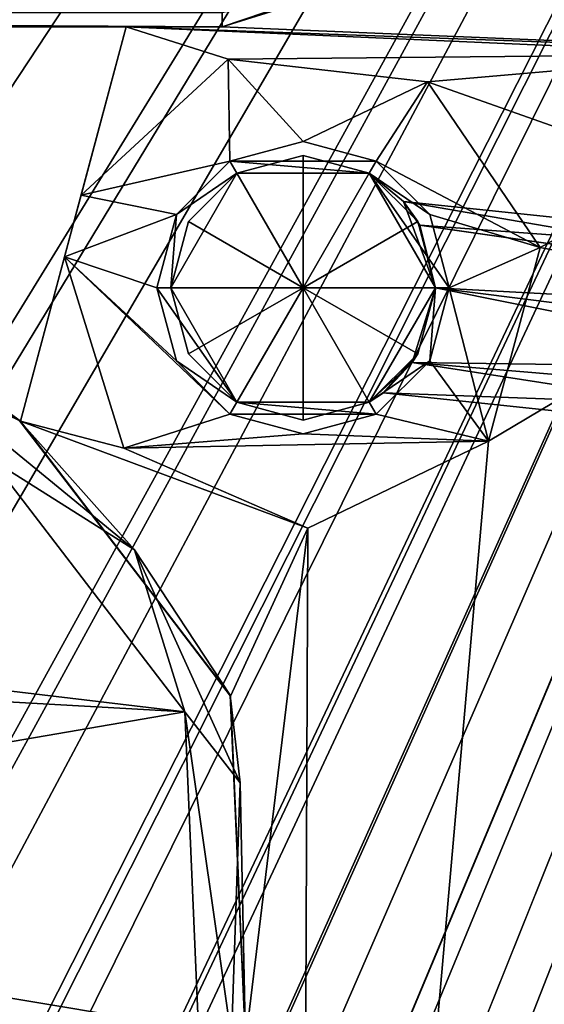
# Model space of a CAD drawing. Header units: inches. Extents: x -12.5 to 12.5, y -27.4 to 0.
# Tile 125 of 136: x 9.439 to 10.12, y -5.531 to -4.252. Entities that reach past the tile are written whole.
import ezdxf

# ---------------------------------------------------------------- set-up
doc = ezdxf.new("R2010")
doc.units = ezdxf.units.IN
doc.header["$LTSCALE"] = 52.148148
doc.header["$MEASUREMENT"] = 0
for name, color, linetype in [('1', 7, 'CONTINUOUS'), ('106', 7, 'CONTINUOUS'), ('11', 7, 'CONTINUOUS'), ('1119', 7, 'CONTINUOUS'), ('1120', 7, 'CONTINUOUS'), ('113', 7, 'CONTINUOUS'), ('1141', 7, 'CONTINUOUS'), ('116', 7, 'CONTINUOUS'), ('123', 7, 'CONTINUOUS'), ('125', 7, 'CONTINUOUS'), ('126', 7, 'CONTINUOUS'), ('127', 7, 'CONTINUOUS'), ('2', 7, 'CONTINUOUS'), ('352', 7, 'CONTINUOUS'), ('353', 7, 'CONTINUOUS'), ('354', 7, 'CONTINUOUS'), ('355', 7, 'CONTINUOUS'), ('356', 7, 'CONTINUOUS'), ('357', 7, 'CONTINUOUS'), ('358', 7, 'CONTINUOUS'), ('359', 7, 'CONTINUOUS'), ('360', 7, 'CONTINUOUS'), ('361', 7, 'CONTINUOUS'), ('362', 7, 'CONTINUOUS'), ('363', 7, 'CONTINUOUS'), ('364', 7, 'CONTINUOUS'), ('4', 7, 'CONTINUOUS'), ('55', 7, 'CONTINUOUS'), ('78', 7, 'CONTINUOUS'), ('9', 7, 'CONTINUOUS'), ('90', 7, 'CONTINUOUS'), ('92', 7, 'CONTINUOUS')]:
    doc.layers.add(name, color=color, linetype=linetype)

msp = doc.modelspace()

# ---------------------------------------------------------------- linework, layer by layer
at = {"layer": '1', "linetype": 'Continuous'}
for points in [[(3.3795, -24.259), (3.7165, -24.7877), (12.2412, -0.07), (3.3795, -24.259)], [(4.4125, -21.109), (3.3795, -24.259), (12.2412, -0.07), (4.4125, -21.109)], [(3.7165, -24.7877), (3.8415, -24.7877), (12.2412, -0.07), (3.7165, -24.7877)], [(3.8415, -24.7877), (3.904, -24.896), (12.2412, -0.07), (3.8415, -24.7877)], [(12.2412, -0.07), (3.904, -24.896), (4.9442, -27.303), (12.2412, -0.07)], [(4.6455, -19.534), (4.2953, -20.8262), (12.2412, -0.07), (4.6455, -19.534)], [(4.2953, -20.8262), (4.4125, -21.109), (12.2412, -0.07), (4.2953, -20.8262)], [(5.0675, -17.959), (4.6455, -19.534), (12.2412, -0.07), (5.0675, -17.959)], [(5.4895, -16.384), (5.0675, -17.959), (12.2412, -0.07), (5.4895, -16.384)], [(5.9453, -15.0918), (5.4895, -16.384), (12.2412, -0.07), (5.9453, -15.0918)], [(6.2163, -13.5168), (5.9453, -14.5262), (12.2412, -0.07), (6.2163, -13.5168)], [(6.0625, -14.809), (5.9453, -15.0918), (12.2412, -0.07), (6.0625, -14.809)], [(5.9453, -14.5262), (6.0625, -14.809), (12.2412, -0.07), (5.9453, -14.5262)], [(6.6383, -11.9418), (6.2163, -12.9512), (12.2412, -0.07), (6.6383, -11.9418)], [(6.3335, -13.234), (6.2163, -13.5168), (12.2412, -0.07), (6.3335, -13.234)], [(6.2163, -12.9512), (6.3335, -13.234), (12.2412, -0.07), (6.2163, -12.9512)], [(7.0603, -10.3668), (6.6383, -11.3762), (12.2412, -0.07), (7.0603, -10.3668)], [(6.7555, -11.659), (6.6383, -11.9418), (12.2412, -0.07), (6.7555, -11.659)], [(6.6383, -11.3762), (6.7555, -11.659), (12.2412, -0.07), (6.6383, -11.3762)], [(7.4823, -8.7918), (7.0603, -9.8012), (12.2412, -0.07), (7.4823, -8.7918)], [(7.1775, -10.084), (7.0603, -10.3668), (12.2412, -0.07), (7.1775, -10.084)], [(7.0603, -9.8012), (7.1775, -10.084), (12.2412, -0.07), (7.0603, -9.8012)], [(7.9043, -7.2168), (7.4823, -8.2262), (12.2412, -0.07), (7.9043, -7.2168)], [(7.5995, -8.509), (7.4823, -8.7918), (12.2412, -0.07), (7.5995, -8.509)], [(7.4823, -8.2262), (7.5995, -8.509), (12.2412, -0.07), (7.4823, -8.2262)], [(8.3263, -5.6418), (7.9043, -6.6512), (12.2412, -0.07), (8.3263, -5.6418)], [(8.0215, -6.934), (7.9043, -7.2168), (12.2412, -0.07), (8.0215, -6.934)], [(7.9043, -6.6512), (8.0215, -6.934), (12.2412, -0.07), (7.9043, -6.6512)], [(8.7483, -4.0668), (8.0435, -4.959), (12.2412, -0.07), (8.7483, -4.0668)], [(8.0435, -4.959), (8.3263, -5.0762), (12.2412, -0.07), (8.0435, -4.959)], [(8.4435, -5.359), (8.3263, -5.6418), (12.2412, -0.07), (8.4435, -5.359)], [(8.3263, -5.0762), (8.4435, -5.359), (12.2412, -0.07), (8.3263, -5.0762)]]:
    msp.add_3dface(points, dxfattribs=at)
at = {"layer": '106', "color": 9, "linetype": 'Continuous', "true_color": 0xbfc4ba}
for points in [[(5.1445, -26.5063, -3.07), (11.9432, -1.1333, -3.07), (12.1412, -1.1863, -3.07), (5.1445, -26.5063, -3.07)], [(5.3425, -26.5593, -3.07), (5.1445, -26.5063, -3.07), (12.1412, -1.1863, -3.07), (5.3425, -26.5593, -3.07)]]:
    msp.add_3dface(points, dxfattribs=at)
at = {"layer": '11', "linetype": 'Continuous'}
for points in [[(6.52, -4.261, -3.125), (6.52, -4.261, -0.438), (9.7018, -4.261, -0.438), (6.52, -4.261, -3.125)], [(8.7489, -4.261, -2.9), (6.52, -4.261, -3.125), (9.7018, -4.261, -0.438), (8.7489, -4.261, -2.9)], [(9.5772, -4.261, -2.9), (8.7489, -4.261, -2.9), (9.7018, -4.261, -0.438), (9.5772, -4.261, -2.9)], [(9.7018, -4.261, -3.3), (9.5772, -4.261, -3.3), (9.7018, -4.261, -0.438), (9.7018, -4.261, -3.3)], [(9.5772, -4.261, -3.3), (9.5772, -4.261, -2.9), (9.7018, -4.261, -0.438), (9.5772, -4.261, -3.3)]]:
    msp.add_3dface(points, dxfattribs=at)
at = {"layer": '1119', "linetype": 'Continuous'}
for points in [[(10.0062, -4.1577, -0.438), (9.7018, -4.261, -0.438), (9.9053, -4.1974, -0.3935), (10.0062, -4.1577, -0.438)], [(9.7018, -4.261, -0.438), (9.7018, -4.2425, -0.3935), (9.9053, -4.1974, -0.3935), (9.7018, -4.261, -0.438)]]:
    msp.add_3dface(points, dxfattribs=at)
at = {"layer": '1120', "linetype": 'Continuous'}
for points in [[(9.7018, -4.261, -0.438), (6.52, -4.261, -0.438), (6.52, -4.2425, -0.3935), (9.7018, -4.261, -0.438)], [(9.7018, -4.261, -0.438), (6.52, -4.2425, -0.3935), (9.7018, -4.2425, -0.3935), (9.7018, -4.261, -0.438)]]:
    msp.add_3dface(points, dxfattribs=at)
at = {"layer": '113', "linetype": 'Continuous'}
for points in [[(5.1445, -26.5063, -3.3), (11.9432, -1.1333, -3.3), (5.1445, -26.5063, -3.07), (5.1445, -26.5063, -3.3)], [(11.9432, -1.1333, -3.3), (11.9432, -1.1333, -3.07), (5.1445, -26.5063, -3.07), (11.9432, -1.1333, -3.3)]]:
    msp.add_3dface(points, dxfattribs=at)
at = {"layer": '1141', "linetype": 'Continuous'}
for points in [[(9.588, -4.9407, -0.3935), (9.4016, -4.8232, -0.375), (9.3311, -4.7299, -0.3935), (9.588, -4.9407, -0.3935)], [(9.4378, -4.7716, -0.438), (9.588, -4.9407, -0.3935), (9.3311, -4.7299, -0.3935), (9.4378, -4.7716, -0.438)], [(9.4378, -4.7716, -0.438), (9.7124, -5.1295, -0.438), (9.588, -4.9407, -0.3935), (9.4378, -4.7716, -0.438)], [(9.6532, -5.1511, -0.375), (9.4016, -4.8232, -0.375), (9.588, -4.9407, -0.3935), (9.6532, -5.1511, -0.375)], [(9.7251, -5.2433, -0.3935), (9.6532, -5.1511, -0.375), (9.588, -4.9407, -0.3935), (9.7251, -5.2433, -0.3935)], [(9.7124, -5.1295, -0.438), (9.7251, -5.2433, -0.3935), (9.588, -4.9407, -0.3935), (9.7124, -5.1295, -0.438)], [(9.7124, -5.1295, -0.438), (9.732, -5.5801, -0.438), (9.7251, -5.2433, -0.3935), (9.7124, -5.1295, -0.438)], [(9.6712, -5.5638, -0.375), (9.6532, -5.1511, -0.375), (9.7142, -5.5753, -0.3935), (9.6712, -5.5638, -0.375)], [(9.7142, -5.5753, -0.3935), (9.6532, -5.1511, -0.375), (9.7251, -5.2433, -0.3935), (9.7142, -5.5753, -0.3935)], [(9.732, -5.5801, -0.438), (9.7142, -5.5753, -0.3935), (9.7251, -5.2433, -0.3935), (9.732, -5.5801, -0.438)]]:
    msp.add_3dface(points, dxfattribs=at)
at = {"layer": '116', "linetype": 'Continuous'}
for points in [[(12.1412, -1.1863, -3.3), (5.3425, -26.5593, -3.3), (12.1412, -1.1863, -3.07), (12.1412, -1.1863, -3.3)], [(5.3425, -26.5593, -3.3), (5.3425, -26.5593, -3.07), (12.1412, -1.1863, -3.07), (5.3425, -26.5593, -3.3)]]:
    msp.add_3dface(points, dxfattribs=at)
at = {"layer": '123', "linetype": 'Continuous'}
for points in [[(4.7722, -27.373, -2.782), (12.375, 0, -2.782), (12.1068, 0, -2.782), (4.7722, -27.373, -2.782)], [(12.375, 0, -2.782), (4.7722, -27.373, -2.782), (12.4634, -0.0366, -2.782), (12.375, 0, -2.782)], [(4.7722, -27.373, -2.782), (12.5, -0.125, -2.782), (12.4634, -0.0366, -2.782), (4.7722, -27.373, -2.782)], [(4.7722, -27.373, -2.782), (12.5, -0.9296, -2.782), (12.5, -0.125, -2.782), (4.7722, -27.373, -2.782)], [(4.7722, -27.373, -2.782), (5.4393, -27.2804, -2.782), (12.5, -0.9296, -2.782), (4.7722, -27.373, -2.782)]]:
    msp.add_3dface(points, dxfattribs=at)
at = {"layer": '125', "linetype": 'Continuous'}
for points in [[(12.2412, -0.07), (4.9442, -27.303), (12.2412, -0.07, -0.25), (12.2412, -0.07)], [(12.2412, -0.07, -0.25), (4.9442, -27.303), (12.2077, -0.195, -0.25), (12.2412, -0.07, -0.25)], [(4.9442, -27.303), (11.8127, -1.6694, -0.3911), (12.2077, -0.195, -0.25), (4.9442, -27.303)], [(12.1408, -0.445, -1.11), (5.0595, -26.8728, -1.0059), (5.0447, -26.928, -1.11), (12.1408, -0.445, -1.11)], [(5.1013, -26.7168, -1.0059), (5.0595, -26.8728, -1.0059), (12.1408, -0.445, -1.11), (5.1013, -26.7168, -1.0059)], [(5.9035, -23.7229, -1.0059), (5.1013, -26.7168, -1.0059), (12.1408, -0.445, -1.11), (5.9035, -23.7229, -1.0059)], [(5.9453, -23.5669, -1.0059), (5.9035, -23.7229, -1.0059), (12.1408, -0.445, -1.11), (5.9453, -23.5669, -1.0059)], [(6.7475, -20.573, -1.0059), (5.9453, -23.5669, -1.0059), (12.1408, -0.445, -1.11), (6.7475, -20.573, -1.0059)], [(6.7893, -20.417, -1.0059), (6.7475, -20.573, -1.0059), (12.1408, -0.445, -1.11), (6.7893, -20.417, -1.0059)], [(7.5915, -17.4231, -1.0059), (6.7893, -20.417, -1.0059), (12.1408, -0.445, -1.11), (7.5915, -17.4231, -1.0059)], [(7.6333, -17.2671, -1.0059), (7.5915, -17.4231, -1.0059), (12.1408, -0.445, -1.11), (7.6333, -17.2671, -1.0059)], [(8.4355, -14.2732, -1.0059), (7.6333, -17.2671, -1.0059), (12.1408, -0.445, -1.11), (8.4355, -14.2732, -1.0059)], [(8.4773, -14.1172, -1.0059), (8.4355, -14.2732, -1.0059), (12.1408, -0.445, -1.11), (8.4773, -14.1172, -1.0059)], [(9.2795, -11.1234, -1.0059), (8.4773, -14.1172, -1.0059), (12.1408, -0.445, -1.11), (9.2795, -11.1234, -1.0059)], [(9.3213, -10.9674, -1.0059), (9.2795, -11.1234, -1.0059), (12.1408, -0.445, -1.11), (9.3213, -10.9674, -1.0059)], [(10.1235, -7.9735, -1.0059), (9.3213, -10.9674, -1.0059), (12.1408, -0.445, -1.11), (10.1235, -7.9735, -1.0059)], [(11.8127, -1.6694, -0.3911), (4.9442, -27.303), (11.7709, -1.8254, -0.3911), (11.8127, -1.6694, -0.3911)], [(11.7709, -1.8254, -0.3911), (4.9442, -27.303), (10.9687, -4.8192, -0.3911), (11.7709, -1.8254, -0.3911)], [(10.9687, -4.8192, -0.3911), (4.9442, -27.303), (10.9269, -4.9752, -0.3911), (10.9687, -4.8192, -0.3911)], [(10.9269, -4.9752, -0.3911), (4.9442, -27.303), (10.1247, -7.9691, -0.3911), (10.9269, -4.9752, -0.3911)]]:
    msp.add_3dface(points, dxfattribs=at)
at = {"layer": '126', "linetype": 'Continuous'}
for points in [[(11.9875, -0.445, -1.11), (5.0447, -26.928, -1.11), (4.8914, -26.928, -1.11), (11.9875, -0.445, -1.11)], [(12.1408, -0.445, -1.11), (5.0447, -26.928, -1.11), (11.9875, -0.445, -1.11), (12.1408, -0.445, -1.11)]]:
    msp.add_3dface(points, dxfattribs=at)
at = {"layer": '127', "color": 253, "linetype": 'Continuous', "true_color": 0xaab2c4}
for points in [[(4.7722, -27.373, -2.782), (12.1068, 0, -2.782), (5.5428, -24.4972, -2.4165), (4.7722, -27.373, -2.782)], [(5.5428, -24.4972, -2.4165), (12.1068, 0, -2.782), (5.5573, -24.4431, -2.4165), (5.5428, -24.4972, -2.4165)], [(5.5573, -24.4431, -2.4165), (12.1068, 0, -2.782), (5.5645, -24.416, -2.368), (5.5573, -24.4431, -2.4165)], [(12.1068, 0, -2.782), (7.0173, -18.9943, -2.4165), (5.5645, -24.416, -2.368), (12.1068, 0, -2.782)], [(7.0173, -18.9943, -2.4165), (12.1068, 0, -2.782), (7.0318, -18.9402, -2.4165), (7.0173, -18.9943, -2.4165)], [(7.0318, -18.9402, -2.4165), (12.1068, 0, -2.782), (7.039, -18.9132, -2.368), (7.0318, -18.9402, -2.4165)], [(12.1068, 0, -2.782), (8.6996, -12.7158, -2.4165), (7.039, -18.9132, -2.368), (12.1068, 0, -2.782)], [(8.6996, -12.7158, -2.4165), (12.1068, 0, -2.782), (8.7141, -12.6617, -2.4165), (8.6996, -12.7158, -2.4165)], [(8.7141, -12.6617, -2.4165), (12.1068, 0, -2.782), (8.7213, -12.6346, -2.368), (8.7141, -12.6617, -2.4165)], [(12.1068, 0, -2.782), (10.3819, -6.4373, -2.4165), (8.7213, -12.6346, -2.368), (12.1068, 0, -2.782)], [(4.8914, -26.928, -1.11), (10.845, -4.7091, -1.292), (11.9875, -0.445, -1.11), (4.8914, -26.928, -1.11)], [(10.845, -4.7091, -1.292), (4.8914, -26.928, -1.11), (10.8285, -4.7706, -1.309), (10.845, -4.7091, -1.292)], [(10.8285, -4.7706, -1.309), (4.8914, -26.928, -1.11), (10.6552, -5.4172, -1.3195), (10.8285, -4.7706, -1.309)], [(10.6552, -5.4172, -1.3195), (4.8914, -26.928, -1.11), (10.6407, -5.4713, -1.3195), (10.6552, -5.4172, -1.3195)], [(4.8914, -26.928, -1.11), (9.1569, -11.0092, -1.292), (10.6407, -5.4713, -1.3195), (4.8914, -26.928, -1.11)], [(9.1569, -11.0092, -1.292), (10.6335, -5.4984, -1.368), (10.6407, -5.4713, -1.3195), (9.1569, -11.0092, -1.292)], [(10.6335, -5.4984, -1.368), (9.1569, -11.0092, -1.292), (10.3964, -6.3832, -2.3195), (10.6335, -5.4984, -1.368)]]:
    msp.add_3dface(points, dxfattribs=at)
at = {"layer": '2', "linetype": 'Continuous'}
for points in [[(5.4393, -27.2804, -3.3), (12.1412, -1.1863, -3.3), (12.5, -0.9296, -3.3), (5.4393, -27.2804, -3.3)], [(11.9432, -1.1333, -3.3), (5.1445, -26.5063, -3.3), (11.4685, -1.2016, -3.3), (11.9432, -1.1333, -3.3)], [(5.3425, -26.5593, -3.3), (12.1412, -1.1863, -3.3), (5.4393, -27.2804, -3.3), (5.3425, -26.5593, -3.3)], [(11.4685, -1.2016, -3.3), (5.1445, -26.5063, -3.3), (10.646, -4.448, -3.3), (11.4685, -1.2016, -3.3)], [(10.0062, -4.1577, -3.3), (10.1848, -3.8904, -3.3), (10.5585, -4.2964, -3.3), (10.0062, -4.1577, -3.3)], [(9.7018, -4.261, -3.3), (10.0062, -4.1577, -3.3), (10.5585, -4.2964, -3.3), (9.7018, -4.261, -3.3)], [(9.5185, -4.4798, -3.3), (9.5772, -4.261, -3.3), (9.7098, -4.303, -3.3), (9.5185, -4.4798, -3.3)], [(9.5772, -4.261, -3.3), (9.7018, -4.261, -3.3), (10.5585, -4.2964, -3.3), (9.5772, -4.261, -3.3)], [(9.7098, -4.303, -3.3), (9.5772, -4.261, -3.3), (10.3835, -4.2964, -3.3), (9.7098, -4.303, -3.3)], [(10.3835, -4.2964, -3.3), (9.5772, -4.261, -3.3), (10.5585, -4.2964, -3.3), (10.3835, -4.2964, -3.3)], [(9.9685, -4.3325, -3.3), (9.7098, -4.303, -3.3), (10.3835, -4.2964, -3.3), (9.9685, -4.3325, -3.3)], [(10.296, -4.448, -3.3), (9.9685, -4.3325, -3.3), (10.3835, -4.2964, -3.3), (10.296, -4.448, -3.3)], [(10.1151, -4.5478, -3.3), (9.9685, -4.3325, -3.3), (10.296, -4.448, -3.3), (10.1151, -4.5478, -3.3)], [(10.646, -4.448, -3.3), (5.1445, -26.5063, -3.3), (10.5585, -4.5996, -3.3), (10.646, -4.448, -3.3)], [(10.1151, -4.5478, -3.3), (10.296, -4.448, -3.3), (10.3835, -4.5996, -3.3), (10.1151, -4.5478, -3.3)], [(10.0477, -4.7993, -3.3), (10.1151, -4.5478, -3.3), (10.3835, -4.5996, -3.3), (10.0477, -4.7993, -3.3)], [(9.4399, -4.7732, -3.3), (9.4971, -4.5598, -3.3), (9.5743, -4.8086, -3.3), (9.4399, -4.7732, -3.3)], [(10.5585, -4.5996, -3.3), (5.1445, -26.5063, -3.3), (9.802, -7.598, -3.3), (10.5585, -4.5996, -3.3)], [(10.0477, -4.7993, -3.3), (10.3835, -4.5996, -3.3), (9.802, -7.598, -3.3), (10.0477, -4.7993, -3.3)], [(10.3835, -4.5996, -3.3), (10.5585, -4.5996, -3.3), (9.802, -7.598, -3.3), (10.3835, -4.5996, -3.3)], [(9.7128, -5.1307, -3.3), (9.4399, -4.7732, -3.3), (9.8131, -4.9124, -3.3), (9.7128, -5.1307, -3.3)], [(9.8131, -4.9124, -3.3), (9.4399, -4.7732, -3.3), (9.5743, -4.8086, -3.3), (9.8131, -4.9124, -3.3)], [(9.8131, -4.9124, -3.3), (10.0477, -4.7993, -3.3), (9.802, -7.598, -3.3), (9.8131, -4.9124, -3.3)], [(9.732, -5.5801, -3.3), (9.7128, -5.1307, -3.3), (9.8131, -4.9124, -3.3), (9.732, -5.5801, -3.3)], [(9.732, -5.5801, -3.3), (9.8131, -4.9124, -3.3), (9.802, -7.598, -3.3), (9.732, -5.5801, -3.3)]]:
    msp.add_3dface(points, dxfattribs=at)
at = {"layer": '352', "linetype": 'Continuous'}
for points in [[(9.6351, -4.6, -1.237), (9.807, -4.6, -1.1337), (9.6581, -4.686, -1.237), (9.6351, -4.6, -1.237)], [(9.6581, -4.686, -1.237), (9.807, -4.6, -1.1337), (9.721, -4.7489, -1.237), (9.6581, -4.686, -1.237)], [(9.721, -4.7489, -1.237), (9.807, -4.6, -1.1337), (9.807, -4.7719, -1.237), (9.721, -4.7489, -1.237)], [(9.807, -4.7719, -1.237), (9.807, -4.6, -1.1337), (9.893, -4.7489, -1.237), (9.807, -4.7719, -1.237)], [(9.893, -4.7489, -1.237), (9.807, -4.6, -1.1337), (9.9559, -4.686, -1.237), (9.893, -4.7489, -1.237)], [(9.9559, -4.686, -1.237), (9.807, -4.6, -1.1337), (9.9789, -4.6, -1.237), (9.9559, -4.686, -1.237)]]:
    msp.add_3dface(points, dxfattribs=at)
at = {"layer": '353', "linetype": 'Continuous'}
for points in [[(9.6351, -4.6, -1.237), (9.6581, -4.686, -1.237), (9.6351, -4.6, -3.13), (9.6351, -4.6, -1.237)], [(9.6581, -4.686, -1.237), (9.721, -4.7489, -1.237), (9.6351, -4.6, -3.13), (9.6581, -4.686, -1.237)], [(9.6351, -4.6, -3.13), (9.721, -4.7489, -1.237), (9.721, -4.7489, -3.13), (9.6351, -4.6, -3.13)], [(9.9789, -4.6, -3.13), (9.893, -4.7489, -3.13), (9.9789, -4.6, -2.0407), (9.9789, -4.6, -3.13)], [(9.9789, -4.6, -2.0407), (9.893, -4.7489, -3.13), (9.9487, -4.6974, -2.0113), (9.9789, -4.6, -2.0407)], [(9.9559, -4.686, -1.237), (9.9789, -4.6, -1.237), (9.9487, -4.6973, -1.3226), (9.9559, -4.686, -1.237)], [(9.9487, -4.6973, -1.3226), (9.9789, -4.6, -1.237), (9.9789, -4.6, -1.2933), (9.9487, -4.6973, -1.3226)], [(9.893, -4.7489, -1.237), (9.9559, -4.686, -1.237), (9.9113, -4.7366, -1.417), (9.893, -4.7489, -1.237)], [(9.9113, -4.7366, -1.417), (9.9559, -4.686, -1.237), (9.9487, -4.6973, -1.3226), (9.9113, -4.7366, -1.417)], [(9.893, -4.7489, -3.13), (9.9113, -4.7366, -1.917), (9.9487, -4.6974, -2.0113), (9.893, -4.7489, -3.13)], [(9.893, -4.7489, -1.237), (9.9113, -4.7366, -1.417), (9.893, -4.7489, -3.13), (9.893, -4.7489, -1.237)], [(9.9113, -4.7366, -1.417), (9.9113, -4.7366, -1.917), (9.893, -4.7489, -3.13), (9.9113, -4.7366, -1.417)], [(9.721, -4.7489, -1.237), (9.807, -4.7719, -1.237), (9.721, -4.7489, -3.13), (9.721, -4.7489, -1.237)], [(9.807, -4.7719, -1.237), (9.893, -4.7489, -1.237), (9.721, -4.7489, -3.13), (9.807, -4.7719, -1.237)], [(9.721, -4.7489, -3.13), (9.893, -4.7489, -1.237), (9.893, -4.7489, -3.13), (9.721, -4.7489, -3.13)]]:
    msp.add_3dface(points, dxfattribs=at)
at = {"layer": '354', "linetype": 'Continuous'}
for points in [[(9.807, -4.41, -3.13), (9.902, -4.4355, -3.13), (9.712, -4.4355, -3.13), (9.807, -4.41, -3.13)], [(9.6425, -4.505, -3.13), (9.712, -4.4355, -3.13), (9.721, -4.4511, -3.13), (9.6425, -4.505, -3.13)], [(9.712, -4.4355, -3.13), (9.902, -4.4355, -3.13), (9.893, -4.4511, -3.13), (9.712, -4.4355, -3.13)], [(9.721, -4.4511, -3.13), (9.712, -4.4355, -3.13), (9.893, -4.4511, -3.13), (9.721, -4.4511, -3.13)], [(9.902, -4.4355, -3.13), (9.9715, -4.505, -3.13), (9.893, -4.4511, -3.13), (9.902, -4.4355, -3.13)], [(9.6351, -4.6, -3.13), (9.6425, -4.505, -3.13), (9.721, -4.4511, -3.13), (9.6351, -4.6, -3.13)], [(9.997, -4.6, -3.13), (9.9789, -4.6, -3.13), (9.893, -4.4511, -3.13), (9.997, -4.6, -3.13)], [(9.9715, -4.505, -3.13), (9.997, -4.6, -3.13), (9.893, -4.4511, -3.13), (9.9715, -4.505, -3.13)], [(9.6351, -4.6, -3.13), (9.617, -4.6, -3.13), (9.6425, -4.505, -3.13), (9.6351, -4.6, -3.13)], [(9.6351, -4.6, -3.13), (9.721, -4.7489, -3.13), (9.617, -4.6, -3.13), (9.6351, -4.6, -3.13)], [(9.617, -4.6, -3.13), (9.721, -4.7489, -3.13), (9.6425, -4.695, -3.13), (9.617, -4.6, -3.13)], [(9.893, -4.7489, -3.13), (9.9789, -4.6, -3.13), (9.9715, -4.695, -3.13), (9.893, -4.7489, -3.13)], [(9.9715, -4.695, -3.13), (9.9789, -4.6, -3.13), (9.997, -4.6, -3.13), (9.9715, -4.695, -3.13)], [(9.6425, -4.695, -3.13), (9.721, -4.7489, -3.13), (9.712, -4.7645, -3.13), (9.6425, -4.695, -3.13)], [(9.902, -4.7645, -3.13), (9.893, -4.7489, -3.13), (9.9715, -4.695, -3.13), (9.902, -4.7645, -3.13)], [(9.712, -4.7645, -3.13), (9.721, -4.7489, -3.13), (9.902, -4.7645, -3.13), (9.712, -4.7645, -3.13)], [(9.721, -4.7489, -3.13), (9.893, -4.7489, -3.13), (9.902, -4.7645, -3.13), (9.721, -4.7489, -3.13)], [(9.807, -4.79, -3.13), (9.712, -4.7645, -3.13), (9.902, -4.7645, -3.13), (9.807, -4.79, -3.13)]]:
    msp.add_3dface(points, dxfattribs=at)
at = {"layer": '355', "linetype": 'Continuous'}
for points in [[(9.617, -4.6, -3.13), (9.6425, -4.695, -3.13), (9.617, -4.6, -3.23), (9.617, -4.6, -3.13)], [(9.617, -4.6, -3.23), (9.6425, -4.695, -3.13), (9.6425, -4.695, -3.23), (9.617, -4.6, -3.23)], [(9.9715, -4.695, -3.13), (9.997, -4.6, -3.13), (9.9715, -4.695, -3.23), (9.9715, -4.695, -3.13)], [(9.9715, -4.695, -3.23), (9.997, -4.6, -3.13), (9.997, -4.6, -3.23), (9.9715, -4.695, -3.23)], [(9.6425, -4.695, -3.13), (9.712, -4.7645, -3.13), (9.6425, -4.695, -3.23), (9.6425, -4.695, -3.13)], [(9.6425, -4.695, -3.23), (9.712, -4.7645, -3.13), (9.712, -4.7645, -3.23), (9.6425, -4.695, -3.23)], [(9.902, -4.7645, -3.13), (9.9715, -4.695, -3.13), (9.902, -4.7645, -3.23), (9.902, -4.7645, -3.13)], [(9.902, -4.7645, -3.23), (9.9715, -4.695, -3.13), (9.9715, -4.695, -3.23), (9.902, -4.7645, -3.23)], [(9.712, -4.7645, -3.13), (9.807, -4.79, -3.13), (9.712, -4.7645, -3.23), (9.712, -4.7645, -3.13)], [(9.712, -4.7645, -3.23), (9.807, -4.79, -3.13), (9.807, -4.79, -3.23), (9.712, -4.7645, -3.23)], [(9.807, -4.79, -3.13), (9.902, -4.7645, -3.13), (9.807, -4.79, -3.23), (9.807, -4.79, -3.13)], [(9.807, -4.79, -3.23), (9.902, -4.7645, -3.13), (9.902, -4.7645, -3.23), (9.807, -4.79, -3.23)]]:
    msp.add_3dface(points, dxfattribs=at)
at = {"layer": '356', "linetype": 'Continuous'}
for points in [[(9.712, -4.4355, -3.23), (9.5185, -4.4798, -3.23), (9.7098, -4.303, -3.23), (9.712, -4.4355, -3.23)], [(9.807, -4.41, -3.23), (9.712, -4.4355, -3.23), (9.7098, -4.303, -3.23), (9.807, -4.41, -3.23)], [(9.9685, -4.3325, -3.23), (9.807, -4.41, -3.23), (9.7098, -4.303, -3.23), (9.9685, -4.3325, -3.23)], [(9.902, -4.4355, -3.23), (9.807, -4.41, -3.23), (9.9685, -4.3325, -3.23), (9.902, -4.4355, -3.23)], [(10.1151, -4.5478, -3.23), (9.902, -4.4355, -3.23), (9.9685, -4.3325, -3.23), (10.1151, -4.5478, -3.23)], [(9.6425, -4.505, -3.23), (9.5185, -4.4798, -3.23), (9.712, -4.4355, -3.23), (9.6425, -4.505, -3.23)], [(9.9715, -4.505, -3.23), (9.902, -4.4355, -3.23), (10.1151, -4.5478, -3.23), (9.9715, -4.505, -3.23)], [(9.4971, -4.5598, -3.23), (9.5185, -4.4798, -3.23), (9.6425, -4.505, -3.23), (9.4971, -4.5598, -3.23)], [(9.617, -4.6, -3.23), (9.4971, -4.5598, -3.23), (9.6425, -4.505, -3.23), (9.617, -4.6, -3.23)], [(9.997, -4.6, -3.23), (9.9715, -4.505, -3.23), (10.1151, -4.5478, -3.23), (9.997, -4.6, -3.23)], [(10.0477, -4.7993, -3.23), (9.997, -4.6, -3.23), (10.1151, -4.5478, -3.23), (10.0477, -4.7993, -3.23)], [(9.4971, -4.5598, -3.23), (9.617, -4.6, -3.23), (9.6425, -4.695, -3.23), (9.4971, -4.5598, -3.23)], [(9.4971, -4.5598, -3.23), (9.6425, -4.695, -3.23), (9.712, -4.7645, -3.23), (9.4971, -4.5598, -3.23)], [(9.4971, -4.5598, -3.23), (9.712, -4.7645, -3.23), (9.5743, -4.8086, -3.23), (9.4971, -4.5598, -3.23)], [(9.9715, -4.695, -3.23), (9.997, -4.6, -3.23), (10.0477, -4.7993, -3.23), (9.9715, -4.695, -3.23)], [(9.902, -4.7645, -3.23), (9.9715, -4.695, -3.23), (10.0477, -4.7993, -3.23), (9.902, -4.7645, -3.23)], [(9.712, -4.7645, -3.23), (9.807, -4.79, -3.23), (9.5743, -4.8086, -3.23), (9.712, -4.7645, -3.23)], [(9.807, -4.79, -3.23), (9.902, -4.7645, -3.23), (10.0477, -4.7993, -3.23), (9.807, -4.79, -3.23)], [(9.5743, -4.8086, -3.23), (9.807, -4.79, -3.23), (10.0477, -4.7993, -3.23), (9.5743, -4.8086, -3.23)], [(9.8131, -4.9124, -3.23), (9.5743, -4.8086, -3.23), (10.0477, -4.7993, -3.23), (9.8131, -4.9124, -3.23)]]:
    msp.add_3dface(points, dxfattribs=at)
at = {"layer": '357', "linetype": 'Continuous'}
for points in [[(9.5185, -4.4798, -3.3), (9.7098, -4.303, -3.3), (9.5185, -4.4798, -3.23), (9.5185, -4.4798, -3.3)], [(9.5185, -4.4798, -3.23), (9.7098, -4.303, -3.3), (9.7098, -4.303, -3.23), (9.5185, -4.4798, -3.23)], [(9.7098, -4.303, -3.3), (9.9685, -4.3325, -3.3), (9.7098, -4.303, -3.23), (9.7098, -4.303, -3.3)], [(9.9685, -4.3325, -3.3), (9.9685, -4.3325, -3.23), (9.7098, -4.303, -3.23), (9.9685, -4.3325, -3.3)], [(9.9685, -4.3325, -3.3), (10.1151, -4.5478, -3.3), (9.9685, -4.3325, -3.23), (9.9685, -4.3325, -3.3)], [(10.1151, -4.5478, -3.3), (10.1151, -4.5478, -3.23), (9.9685, -4.3325, -3.23), (10.1151, -4.5478, -3.3)], [(10.1151, -4.5478, -3.3), (10.0477, -4.7993, -3.3), (10.1151, -4.5478, -3.23), (10.1151, -4.5478, -3.3)], [(10.0477, -4.7993, -3.3), (10.0477, -4.7993, -3.23), (10.1151, -4.5478, -3.23), (10.0477, -4.7993, -3.3)], [(9.5743, -4.8086, -3.3), (9.4971, -4.5598, -3.3), (9.5743, -4.8086, -3.23), (9.5743, -4.8086, -3.3)], [(9.4971, -4.5598, -3.3), (9.4971, -4.5598, -3.23), (9.5743, -4.8086, -3.23), (9.4971, -4.5598, -3.3)], [(9.8131, -4.9124, -3.3), (9.5743, -4.8086, -3.3), (9.8131, -4.9124, -3.23), (9.8131, -4.9124, -3.3)], [(9.5743, -4.8086, -3.3), (9.5743, -4.8086, -3.23), (9.8131, -4.9124, -3.23), (9.5743, -4.8086, -3.3)], [(10.0477, -4.7993, -3.3), (9.8131, -4.9124, -3.3), (10.0477, -4.7993, -3.23), (10.0477, -4.7993, -3.3)], [(9.8131, -4.9124, -3.3), (9.8131, -4.9124, -3.23), (10.0477, -4.7993, -3.23), (9.8131, -4.9124, -3.3)]]:
    msp.add_3dface(points, dxfattribs=at)
at = {"layer": '358', "linetype": 'Continuous'}
for points in [[(9.807, -4.4281, -1.237), (9.807, -4.6, -1.1337), (9.721, -4.4511, -1.237), (9.807, -4.4281, -1.237)], [(9.893, -4.4511, -1.237), (9.807, -4.6, -1.1337), (9.807, -4.4281, -1.237), (9.893, -4.4511, -1.237)], [(9.721, -4.4511, -1.237), (9.807, -4.6, -1.1337), (9.6581, -4.5141, -1.237), (9.721, -4.4511, -1.237)], [(9.9559, -4.5141, -1.237), (9.807, -4.6, -1.1337), (9.893, -4.4511, -1.237), (9.9559, -4.5141, -1.237)], [(9.807, -4.6, -1.1337), (9.6351, -4.6, -1.237), (9.6581, -4.5141, -1.237), (9.807, -4.6, -1.1337)], [(9.9789, -4.6, -1.237), (9.807, -4.6, -1.1337), (9.9559, -4.5141, -1.237), (9.9789, -4.6, -1.237)]]:
    msp.add_3dface(points, dxfattribs=at)
at = {"layer": '359', "linetype": 'Continuous'}
for points in [[(9.893, -4.4511, -3.13), (9.807, -4.4281, -1.237), (9.721, -4.4511, -1.237), (9.893, -4.4511, -3.13)], [(9.893, -4.4511, -3.13), (9.893, -4.4511, -1.237), (9.807, -4.4281, -1.237), (9.893, -4.4511, -3.13)], [(9.6351, -4.6, -1.237), (9.6351, -4.6, -3.13), (9.721, -4.4511, -3.13), (9.6351, -4.6, -1.237)], [(9.6351, -4.6, -1.237), (9.721, -4.4511, -3.13), (9.6581, -4.5141, -1.237), (9.6351, -4.6, -1.237)], [(9.721, -4.4511, -3.13), (9.721, -4.4511, -1.237), (9.6581, -4.5141, -1.237), (9.721, -4.4511, -3.13)], [(9.721, -4.4511, -3.13), (9.893, -4.4511, -3.13), (9.721, -4.4511, -1.237), (9.721, -4.4511, -3.13)], [(9.893, -4.4511, -3.13), (9.9789, -4.6, -3.13), (9.9374, -4.488, -1.917), (9.893, -4.4511, -3.13)], [(9.893, -4.4511, -1.237), (9.893, -4.4511, -3.13), (9.9374, -4.488, -1.917), (9.893, -4.4511, -1.237)], [(9.9559, -4.5141, -1.237), (9.893, -4.4511, -1.237), (9.9374, -4.488, -1.417), (9.9559, -4.5141, -1.237)], [(9.893, -4.4511, -1.237), (9.9374, -4.488, -1.917), (9.9374, -4.488, -1.417), (9.893, -4.4511, -1.237)], [(9.9374, -4.488, -1.917), (9.9789, -4.6, -3.13), (9.9585, -4.5188, -1.9964), (9.9374, -4.488, -1.917)], [(9.9584, -4.5187, -1.3378), (9.9559, -4.5141, -1.237), (9.9374, -4.488, -1.417), (9.9584, -4.5187, -1.3378)], [(9.9789, -4.6, -1.2933), (9.9789, -4.6, -1.237), (9.9559, -4.5141, -1.237), (9.9789, -4.6, -1.2933)], [(9.9789, -4.6, -1.2933), (9.9559, -4.5141, -1.237), (9.9584, -4.5187, -1.3378), (9.9789, -4.6, -1.2933)], [(9.9789, -4.6, -3.13), (9.9789, -4.6, -2.0407), (9.9585, -4.5188, -1.9964), (9.9789, -4.6, -3.13)]]:
    msp.add_3dface(points, dxfattribs=at)
at = {"layer": '360', "linetype": 'Continuous'}
for points in [[(9.807, -4.41, -3.13), (9.712, -4.4355, -3.13), (9.807, -4.41, -3.23), (9.807, -4.41, -3.13)], [(9.712, -4.4355, -3.13), (9.712, -4.4355, -3.23), (9.807, -4.41, -3.23), (9.712, -4.4355, -3.13)], [(9.902, -4.4355, -3.13), (9.807, -4.41, -3.13), (9.902, -4.4355, -3.23), (9.902, -4.4355, -3.13)], [(9.807, -4.41, -3.13), (9.807, -4.41, -3.23), (9.902, -4.4355, -3.23), (9.807, -4.41, -3.13)], [(9.712, -4.4355, -3.13), (9.6425, -4.505, -3.13), (9.712, -4.4355, -3.23), (9.712, -4.4355, -3.13)], [(9.6425, -4.505, -3.13), (9.6425, -4.505, -3.23), (9.712, -4.4355, -3.23), (9.6425, -4.505, -3.13)], [(9.9715, -4.505, -3.13), (9.902, -4.4355, -3.13), (9.9715, -4.505, -3.23), (9.9715, -4.505, -3.13)], [(9.902, -4.4355, -3.13), (9.902, -4.4355, -3.23), (9.9715, -4.505, -3.23), (9.902, -4.4355, -3.13)], [(9.6425, -4.505, -3.13), (9.617, -4.6, -3.13), (9.6425, -4.505, -3.23), (9.6425, -4.505, -3.13)], [(9.617, -4.6, -3.13), (9.617, -4.6, -3.23), (9.6425, -4.505, -3.23), (9.617, -4.6, -3.13)], [(9.997, -4.6, -3.13), (9.9715, -4.505, -3.13), (9.997, -4.6, -3.23), (9.997, -4.6, -3.13)], [(9.997, -4.6, -3.23), (9.9715, -4.505, -3.13), (9.9715, -4.505, -3.23), (9.997, -4.6, -3.23)]]:
    msp.add_3dface(points, dxfattribs=at)
at = {"layer": '361', "linetype": 'Continuous'}
for points in [[(10.8777, -4.5869, -1.417), (10.8615, -4.6476, -1.309), (9.9374, -4.488, -1.417), (10.8777, -4.5869, -1.417)], [(10.8615, -4.6476, -1.309), (9.9584, -4.5187, -1.3378), (9.9374, -4.488, -1.417), (10.8615, -4.6476, -1.309)], [(10.8615, -4.6476, -1.309), (9.9789, -4.6, -1.2933), (9.9584, -4.5187, -1.3378), (10.8615, -4.6476, -1.309)], [(10.8285, -4.7706, -1.309), (9.9487, -4.6973, -1.3226), (9.9789, -4.6, -1.2933), (10.8285, -4.7706, -1.309)], [(10.8615, -4.6476, -1.309), (10.845, -4.7091, -1.292), (9.9789, -4.6, -1.2933), (10.8615, -4.6476, -1.309)], [(10.845, -4.7091, -1.292), (10.8285, -4.7706, -1.309), (9.9789, -4.6, -1.2933), (10.845, -4.7091, -1.292)], [(10.8122, -4.8313, -1.417), (9.9113, -4.7366, -1.417), (9.9487, -4.6973, -1.3226), (10.8122, -4.8313, -1.417)], [(10.8285, -4.7706, -1.309), (10.8122, -4.8313, -1.417), (9.9487, -4.6973, -1.3226), (10.8285, -4.7706, -1.309)]]:
    msp.add_3dface(points, dxfattribs=at)
at = {"layer": '362', "linetype": 'Continuous'}
for points in [[(10.8777, -4.5869, -1.917), (10.8777, -4.5869, -1.417), (9.9374, -4.488, -1.417), (10.8777, -4.5869, -1.917)], [(9.9374, -4.488, -1.917), (10.8777, -4.5869, -1.917), (9.9374, -4.488, -1.417), (9.9374, -4.488, -1.917)]]:
    msp.add_3dface(points, dxfattribs=at)
at = {"layer": '363', "linetype": 'Continuous'}
for points in [[(10.8777, -4.5869, -1.917), (9.9374, -4.488, -1.917), (9.9585, -4.5188, -1.9964), (10.8777, -4.5869, -1.917)], [(10.8615, -4.6476, -2.025), (10.8777, -4.5869, -1.917), (9.9585, -4.5188, -1.9964), (10.8615, -4.6476, -2.025)], [(9.9789, -4.6, -2.0407), (10.8615, -4.6476, -2.025), (9.9585, -4.5188, -1.9964), (9.9789, -4.6, -2.0407)], [(10.845, -4.7091, -2.042), (9.9789, -4.6, -2.0407), (9.9487, -4.6974, -2.0113), (10.845, -4.7091, -2.042)], [(10.845, -4.7091, -2.042), (10.8615, -4.6476, -2.025), (9.9789, -4.6, -2.0407), (10.845, -4.7091, -2.042)], [(9.9113, -4.7366, -1.917), (10.8285, -4.7706, -2.025), (9.9487, -4.6974, -2.0113), (9.9113, -4.7366, -1.917)], [(10.8285, -4.7706, -2.025), (10.845, -4.7091, -2.042), (9.9487, -4.6974, -2.0113), (10.8285, -4.7706, -2.025)], [(10.8122, -4.8313, -1.917), (10.8285, -4.7706, -2.025), (9.9113, -4.7366, -1.917), (10.8122, -4.8313, -1.917)]]:
    msp.add_3dface(points, dxfattribs=at)
at = {"layer": '364', "linetype": 'Continuous'}
for points in [[(10.8122, -4.8313, -1.417), (10.8122, -4.8313, -1.917), (9.9113, -4.7366, -1.917), (10.8122, -4.8313, -1.417)], [(10.8122, -4.8313, -1.417), (9.9113, -4.7366, -1.917), (9.9113, -4.7366, -1.417), (10.8122, -4.8313, -1.417)]]:
    msp.add_3dface(points, dxfattribs=at)
at = {"layer": '4', "linetype": 'Continuous'}
for points in [[(5.4393, -27.2804, -3.3), (12.5, -0.9296, -3.3), (5.4393, -27.2804, -2.782), (5.4393, -27.2804, -3.3)], [(5.4393, -27.2804, -2.782), (12.5, -0.9296, -3.3), (12.5, -0.9296, -2.782), (5.4393, -27.2804, -2.782)]]:
    msp.add_3dface(points, dxfattribs=at)
at = {"layer": '55', "linetype": 'Continuous'}
for points in [[(10.0062, -4.1577, -3.3), (9.7018, -4.261, -3.3), (10.0062, -4.1577, -0.438), (10.0062, -4.1577, -3.3)], [(9.7018, -4.261, -3.3), (9.7018, -4.261, -0.438), (10.0062, -4.1577, -0.438), (9.7018, -4.261, -3.3)]]:
    msp.add_3dface(points, dxfattribs=at)
at = {"layer": '78', "linetype": 'Continuous'}
for points in [[(9.2344, -4.6711, -2.9), (9.4399, -4.7732, -2.9), (9.4378, -4.7716, -0.438), (9.2344, -4.6711, -2.9)], [(9.4378, -4.7716, -0.438), (9.4399, -4.7732, -2.9), (9.7124, -5.1295, -0.438), (9.4378, -4.7716, -0.438)], [(9.4399, -4.7732, -3.3), (9.7128, -5.1307, -3.3), (9.4399, -4.7732, -2.9), (9.4399, -4.7732, -3.3)], [(9.4399, -4.7732, -2.9), (9.7128, -5.1307, -3.3), (9.7124, -5.1295, -0.438), (9.4399, -4.7732, -2.9)], [(9.7128, -5.1307, -3.3), (9.732, -5.5801, -3.3), (9.7124, -5.1295, -0.438), (9.7128, -5.1307, -3.3)], [(9.732, -5.5801, -3.3), (9.732, -5.5801, -0.438), (9.7124, -5.1295, -0.438), (9.732, -5.5801, -3.3)]]:
    msp.add_3dface(points, dxfattribs=at)
at = {"layer": '9', "linetype": 'Continuous'}
for points in [[(9.4016, -4.8232, -0.375), (9.6532, -5.1511, -0.375), (8.0435, -4.959, -0.375), (9.4016, -4.8232, -0.375)], [(8.0435, -4.959, -0.375), (9.6532, -5.1511, -0.375), (8.3263, -5.0762, -0.375), (8.0435, -4.959, -0.375)], [(8.3263, -5.0762, -0.375), (9.6532, -5.1511, -0.375), (8.4435, -5.359, -0.375), (8.3263, -5.0762, -0.375)], [(9.6532, -5.1511, -0.375), (9.6712, -5.5638, -0.375), (8.4435, -5.359, -0.375), (9.6532, -5.1511, -0.375)], [(8.4435, -5.359, -0.375), (9.6712, -5.5638, -0.375), (8.3263, -5.6418, -0.375), (8.4435, -5.359, -0.375)]]:
    msp.add_3dface(points, dxfattribs=at)
at = {"layer": '90', "linetype": 'Continuous'}
for points in [[(9.5772, -4.261, -2.9), (9.4399, -4.7732, -3.3), (9.4399, -4.7732, -2.9), (9.5772, -4.261, -2.9)], [(9.4399, -4.7732, -3.3), (9.5772, -4.261, -2.9), (9.4971, -4.5598, -3.23), (9.4399, -4.7732, -3.3)], [(9.4971, -4.5598, -3.23), (9.5772, -4.261, -2.9), (9.5185, -4.4798, -3.23), (9.4971, -4.5598, -3.23)], [(9.5772, -4.261, -3.3), (9.5185, -4.4798, -3.3), (9.5772, -4.261, -2.9), (9.5772, -4.261, -3.3)], [(9.5772, -4.261, -2.9), (9.5185, -4.4798, -3.3), (9.5185, -4.4798, -3.23), (9.5772, -4.261, -2.9)], [(9.4971, -4.5598, -3.3), (9.4399, -4.7732, -3.3), (9.4971, -4.5598, -3.23), (9.4971, -4.5598, -3.3)]]:
    msp.add_3dface(points, dxfattribs=at)
at = {"layer": '92', "color": 9, "linetype": 'Continuous', "true_color": 0xbfc4ba}
for points in [[(8.7489, -4.261, -2.9), (9.5772, -4.261, -2.9), (9.4399, -4.7732, -2.9), (8.7489, -4.261, -2.9)], [(8.7489, -4.261, -2.9), (9.4399, -4.7732, -2.9), (9.2344, -4.6711, -2.9), (8.7489, -4.261, -2.9)]]:
    msp.add_3dface(points, dxfattribs=at)

doc.saveas('drawing.dxf')
